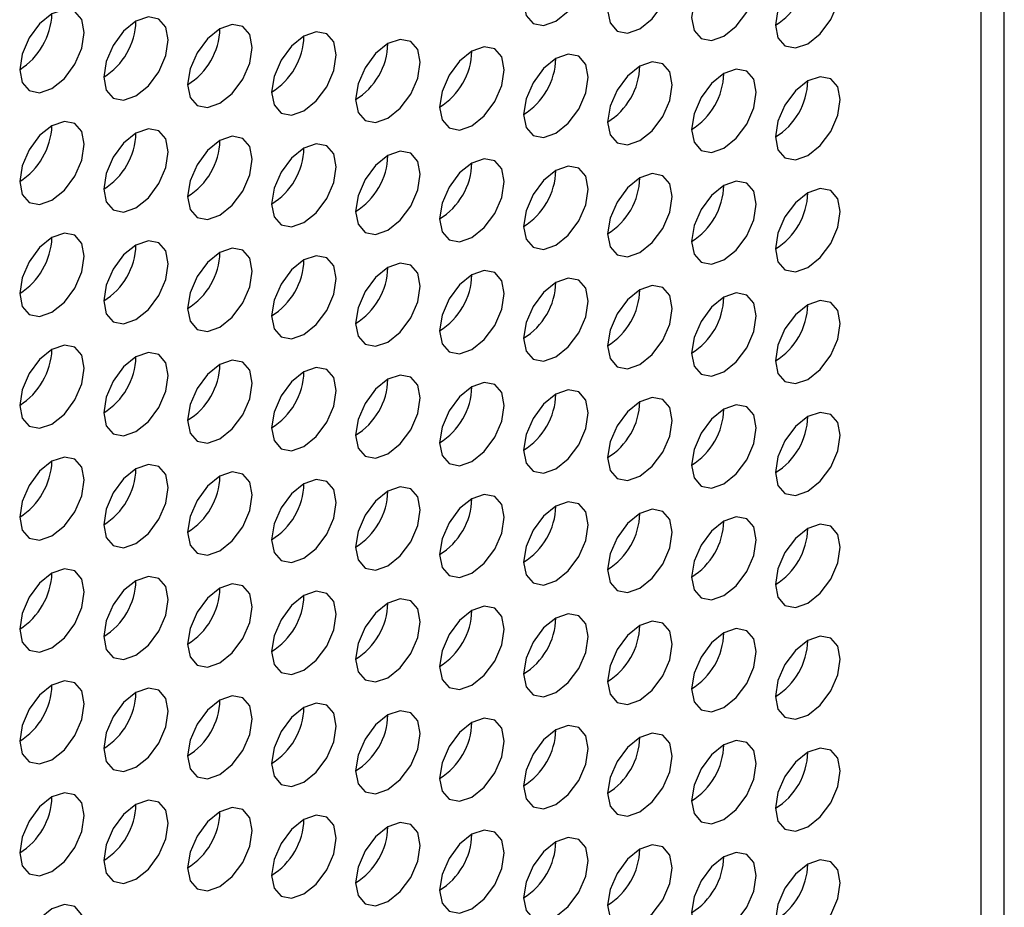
# Model space of a CAD drawing. Header units: millimetres. Extents: x 3619 to 4737, y 1503 to 2366.
# Tile 240 of 256: x 4639.36 to 4646.55, y 2074.99 to 2081.46. Entities that reach past the tile are written whole.
import ezdxf

# ---------------------------------------------------------------- set-up
doc = ezdxf.new("R2010")
doc.units = ezdxf.units.MM

msp = doc.modelspace()

# ---------------------------------------------------------------- linework, layer by layer
at = {"color": 7, "linetype": 'Continuous', "lineweight": 30}
for p, q in [((4646.5451, 2009.4094), (4646.5451, 2133.7755)), ((4646.3755, 2009.1811), (4646.3755, 2133.5312))]:
    msp.add_line(p, q, dxfattribs=at)
at = {"color": 7, "linetype": 'Continuous', "lineweight": 30, "flags": 128}
for points in [[(4643.2729, 2081.4512), (4643.3631, 2081.5239), (4643.4396, 2081.6271), (4643.4906, 2081.7449), (4643.5086, 2081.8594), (4643.4906, 2081.9532), (4643.4396, 2082.012), (4643.3631, 2082.0269), (4643.2729, 2081.9955), (4643.1827, 2081.9227), (4643.1062, 2081.8196), (4643.0551, 2081.7018), (4643.0372, 2081.5873), (4643.0551, 2081.4935), (4643.1062, 2081.4347), (4643.1827, 2081.4198), (4643.2729, 2081.4512)], [(4643.8857, 2081.3967), (4643.9759, 2081.4694), (4644.0524, 2081.5726), (4644.1035, 2081.6904), (4644.1214, 2081.8049), (4644.1035, 2081.8987), (4644.0524, 2081.9575), (4643.9759, 2081.9724), (4643.8857, 2081.941), (4643.7955, 2081.8682), (4643.719, 2081.7651), (4643.668, 2081.6473), (4643.65, 2081.5328), (4643.668, 2081.439), (4643.719, 2081.3802), (4643.7955, 2081.3653), (4643.8857, 2081.3967)], [(4644.4985, 2081.3422), (4644.5887, 2081.415), (4644.6652, 2081.5181), (4644.7163, 2081.6359), (4644.7342, 2081.7504), (4644.7163, 2081.8442), (4644.6652, 2081.903), (4644.5887, 2081.9179), (4644.4985, 2081.8865), (4644.4083, 2081.8137), (4644.3319, 2081.7106), (4644.2808, 2081.5928), (4644.2628, 2081.4783), (4644.2808, 2081.3845), (4644.3319, 2081.3257), (4644.4083, 2081.3108), (4644.4985, 2081.3422)], [(4645.1114, 2081.2877), (4645.2016, 2081.3605), (4645.278, 2081.4636), (4645.3291, 2081.5814), (4645.3471, 2081.6959), (4645.3291, 2081.7897), (4645.278, 2081.8485), (4645.2016, 2081.8634), (4645.1114, 2081.832), (4645.0212, 2081.7592), (4644.9447, 2081.6561), (4644.8936, 2081.5383), (4644.8757, 2081.4238), (4644.8936, 2081.33), (4644.9447, 2081.2712), (4645.0212, 2081.2563), (4645.1114, 2081.2877)], [(4639.5959, 2080.9616), (4639.6861, 2081.0344), (4639.7626, 2081.1375), (4639.8137, 2081.2553), (4639.8316, 2081.3698), (4639.8137, 2081.4636), (4639.7626, 2081.5224), (4639.6861, 2081.5373), (4639.5959, 2081.5059), (4639.5057, 2081.4331), (4639.4293, 2081.33), (4639.3782, 2081.2122), (4639.3602, 2081.0977), (4639.3782, 2081.0039), (4639.4293, 2080.9451), (4639.5057, 2080.9302), (4639.5959, 2080.9616)], [(4640.2088, 2080.9071), (4640.299, 2080.9799), (4640.3754, 2081.083), (4640.4265, 2081.2008), (4640.4445, 2081.3153), (4640.4265, 2081.4091), (4640.3754, 2081.4679), (4640.299, 2081.4828), (4640.2088, 2081.4514), (4640.1186, 2081.3787), (4640.0421, 2081.2755), (4639.991, 2081.1577), (4639.9731, 2081.0432), (4639.991, 2080.9494), (4640.0421, 2080.8906), (4640.1186, 2080.8757), (4640.2088, 2080.9071)], [(4640.8216, 2080.8526), (4640.9118, 2080.9254), (4640.9882, 2081.0285), (4641.0393, 2081.1463), (4641.0573, 2081.2608), (4641.0393, 2081.3546), (4640.9882, 2081.4134), (4640.9118, 2081.4283), (4640.8216, 2081.3969), (4640.7314, 2081.3242), (4640.6549, 2081.221), (4640.6038, 2081.1032), (4640.5859, 2080.9887), (4640.6038, 2080.8949), (4640.6549, 2080.8361), (4640.7314, 2080.8212), (4640.8216, 2080.8526)], [(4641.4344, 2080.7981), (4641.5246, 2080.8709), (4641.6011, 2080.974), (4641.6522, 2081.0918), (4641.6701, 2081.2063), (4641.6522, 2081.3001), (4641.6011, 2081.3589), (4641.5246, 2081.3738), (4641.4344, 2081.3425), (4641.3442, 2081.2697), (4641.2677, 2081.1665), (4641.2166, 2081.0487), (4641.1987, 2080.9342), (4641.2166, 2080.8404), (4641.2677, 2080.7816), (4641.3442, 2080.7667), (4641.4344, 2080.7981)], [(4642.0472, 2080.7436), (4642.1374, 2080.8164), (4642.2139, 2080.9195), (4642.265, 2081.0373), (4642.2829, 2081.1518), (4642.265, 2081.2456), (4642.2139, 2081.3045), (4642.1374, 2081.3193), (4642.0472, 2081.288), (4641.957, 2081.2152), (4641.8806, 2081.112), (4641.8295, 2080.9942), (4641.8115, 2080.8797), (4641.8295, 2080.7859), (4641.8806, 2080.7271), (4641.957, 2080.7122), (4642.0472, 2080.7436)], [(4642.6601, 2080.6891), (4642.7503, 2080.7619), (4642.8267, 2080.865), (4642.8778, 2080.9828), (4642.8958, 2081.0974), (4642.8778, 2081.1912), (4642.8267, 2081.25), (4642.7503, 2081.2648), (4642.6601, 2081.2335), (4642.5699, 2081.1607), (4642.4934, 2081.0575), (4642.4423, 2080.9397), (4642.4244, 2080.8252), (4642.4423, 2080.7314), (4642.4934, 2080.6726), (4642.5699, 2080.6578), (4642.6601, 2080.6891)], [(4643.2729, 2080.6346), (4643.3631, 2080.7074), (4643.4396, 2080.8105), (4643.4906, 2080.9283), (4643.5086, 2081.0429), (4643.4906, 2081.1367), (4643.4396, 2081.1955), (4643.3631, 2081.2103), (4643.2729, 2081.179), (4643.1827, 2081.1062), (4643.1062, 2081.003), (4643.0551, 2080.8852), (4643.0372, 2080.7707), (4643.0551, 2080.6769), (4643.1062, 2080.6181), (4643.1827, 2080.6033), (4643.2729, 2080.6346)], [(4643.8857, 2080.5801), (4643.9759, 2080.6529), (4644.0524, 2080.7561), (4644.1035, 2080.8739), (4644.1214, 2080.9884), (4644.1035, 2081.0822), (4644.0524, 2081.141), (4643.9759, 2081.1558), (4643.8857, 2081.1245), (4643.7955, 2081.0517), (4643.719, 2080.9485), (4643.668, 2080.8307), (4643.65, 2080.7162), (4643.668, 2080.6224), (4643.719, 2080.5636), (4643.7955, 2080.5488), (4643.8857, 2080.5801)], [(4644.4985, 2080.5256), (4644.5887, 2080.5984), (4644.6652, 2080.7016), (4644.7163, 2080.8194), (4644.7342, 2080.9339), (4644.7163, 2081.0277), (4644.6652, 2081.0865), (4644.5887, 2081.1013), (4644.4985, 2081.07), (4644.4083, 2080.9972), (4644.3319, 2080.8941), (4644.2808, 2080.7763), (4644.2628, 2080.6617), (4644.2808, 2080.5679), (4644.3319, 2080.5091), (4644.4083, 2080.4943), (4644.4985, 2080.5256)], [(4645.1114, 2080.4711), (4645.2016, 2080.5439), (4645.278, 2080.6471), (4645.3291, 2080.7649), (4645.3471, 2080.8794), (4645.3291, 2080.9732), (4645.278, 2081.032), (4645.2016, 2081.0468), (4645.1114, 2081.0155), (4645.0212, 2080.9427), (4644.9447, 2080.8396), (4644.8936, 2080.7218), (4644.8757, 2080.6072), (4644.8936, 2080.5134), (4644.9447, 2080.4546), (4645.0212, 2080.4398), (4645.1114, 2080.4711)], [(4639.5959, 2080.145), (4639.6861, 2080.2178), (4639.7626, 2080.321), (4639.8137, 2080.4388), (4639.8316, 2080.5533), (4639.8137, 2080.6471), (4639.7626, 2080.7059), (4639.6861, 2080.7207), (4639.5959, 2080.6894), (4639.5057, 2080.6166), (4639.4293, 2080.5135), (4639.3782, 2080.3957), (4639.3602, 2080.2811), (4639.3782, 2080.1873), (4639.4293, 2080.1285), (4639.5057, 2080.1137), (4639.5959, 2080.145)], [(4640.2088, 2080.0905), (4640.299, 2080.1633), (4640.3754, 2080.2665), (4640.4265, 2080.3843), (4640.4445, 2080.4988), (4640.4265, 2080.5926), (4640.3754, 2080.6514), (4640.299, 2080.6663), (4640.2088, 2080.6349), (4640.1186, 2080.5621), (4640.0421, 2080.459), (4639.991, 2080.3412), (4639.9731, 2080.2267), (4639.991, 2080.1329), (4640.0421, 2080.074), (4640.1186, 2080.0592), (4640.2088, 2080.0905)], [(4640.8216, 2080.036), (4640.9118, 2080.1088), (4640.9882, 2080.212), (4641.0393, 2080.3298), (4641.0573, 2080.4443), (4641.0393, 2080.5381), (4640.9882, 2080.5969), (4640.9118, 2080.6118), (4640.8216, 2080.5804), (4640.7314, 2080.5076), (4640.6549, 2080.4045), (4640.6038, 2080.2867), (4640.5859, 2080.1722), (4640.6038, 2080.0784), (4640.6549, 2080.0196), (4640.7314, 2080.0047), (4640.8216, 2080.036)], [(4641.4344, 2079.9816), (4641.5246, 2080.0543), (4641.6011, 2080.1575), (4641.6522, 2080.2753), (4641.6701, 2080.3898), (4641.6522, 2080.4836), (4641.6011, 2080.5424), (4641.5246, 2080.5573), (4641.4344, 2080.5259), (4641.3442, 2080.4531), (4641.2677, 2080.35), (4641.2166, 2080.2322), (4641.1987, 2080.1177), (4641.2166, 2080.0239), (4641.2677, 2079.9651), (4641.3442, 2079.9502), (4641.4344, 2079.9816)], [(4642.0472, 2079.9271), (4642.1374, 2079.9998), (4642.2139, 2080.103), (4642.265, 2080.2208), (4642.2829, 2080.3353), (4642.265, 2080.4291), (4642.2139, 2080.4879), (4642.1374, 2080.5028), (4642.0472, 2080.4714), (4641.957, 2080.3986), (4641.8806, 2080.2955), (4641.8295, 2080.1777), (4641.8115, 2080.0632), (4641.8295, 2079.9694), (4641.8806, 2079.9106), (4641.957, 2079.8957), (4642.0472, 2079.9271)], [(4642.6601, 2079.8726), (4642.7503, 2079.9454), (4642.8267, 2080.0485), (4642.8778, 2080.1663), (4642.8958, 2080.2808), (4642.8778, 2080.3746), (4642.8267, 2080.4334), (4642.7503, 2080.4483), (4642.6601, 2080.4169), (4642.5699, 2080.3441), (4642.4934, 2080.241), (4642.4423, 2080.1232), (4642.4244, 2080.0087), (4642.4423, 2079.9149), (4642.4934, 2079.8561), (4642.5699, 2079.8412), (4642.6601, 2079.8726)], [(4643.2729, 2079.8181), (4643.3631, 2079.8909), (4643.4396, 2079.994), (4643.4906, 2080.1118), (4643.5086, 2080.2263), (4643.4906, 2080.3201), (4643.4396, 2080.3789), (4643.3631, 2080.3938), (4643.2729, 2080.3624), (4643.1827, 2080.2896), (4643.1062, 2080.1865), (4643.0551, 2080.0687), (4643.0372, 2079.9542), (4643.0551, 2079.8604), (4643.1062, 2079.8016), (4643.1827, 2079.7867), (4643.2729, 2079.8181)], [(4643.8857, 2079.7636), (4643.9759, 2079.8364), (4644.0524, 2079.9395), (4644.1035, 2080.0573), (4644.1214, 2080.1718), (4644.1035, 2080.2656), (4644.0524, 2080.3244), (4643.9759, 2080.3393), (4643.8857, 2080.3079), (4643.7955, 2080.2352), (4643.719, 2080.132), (4643.668, 2080.0142), (4643.65, 2079.8997), (4643.668, 2079.8059), (4643.719, 2079.7471), (4643.7955, 2079.7322), (4643.8857, 2079.7636)], [(4644.4985, 2079.7091), (4644.5887, 2079.7819), (4644.6652, 2079.885), (4644.7163, 2080.0028), (4644.7342, 2080.1173), (4644.7163, 2080.2111), (4644.6652, 2080.2699), (4644.5887, 2080.2848), (4644.4985, 2080.2534), (4644.4083, 2080.1807), (4644.3319, 2080.0775), (4644.2808, 2079.9597), (4644.2628, 2079.8452), (4644.2808, 2079.7514), (4644.3319, 2079.6926), (4644.4083, 2079.6777), (4644.4985, 2079.7091)], [(4645.1114, 2079.6546), (4645.2016, 2079.7274), (4645.278, 2079.8305), (4645.3291, 2079.9483), (4645.3471, 2080.0628), (4645.3291, 2080.1566), (4645.278, 2080.2154), (4645.2016, 2080.2303), (4645.1114, 2080.199), (4645.0212, 2080.1262), (4644.9447, 2080.023), (4644.8936, 2079.9052), (4644.8757, 2079.7907), (4644.8936, 2079.6969), (4644.9447, 2079.6381), (4645.0212, 2079.6232), (4645.1114, 2079.6546)], [(4639.5959, 2079.3285), (4639.6861, 2079.4013), (4639.7626, 2079.5044), (4639.8137, 2079.6222), (4639.8316, 2079.7367), (4639.8137, 2079.8305), (4639.7626, 2079.8893), (4639.6861, 2079.9042), (4639.5959, 2079.8729), (4639.5057, 2079.8001), (4639.4293, 2079.6969), (4639.3782, 2079.5791), (4639.3602, 2079.4646), (4639.3782, 2079.3708), (4639.4293, 2079.312), (4639.5057, 2079.2971), (4639.5959, 2079.3285)], [(4640.2088, 2079.274), (4640.299, 2079.3468), (4640.3754, 2079.4499), (4640.4265, 2079.5677), (4640.4445, 2079.6822), (4640.4265, 2079.776), (4640.3754, 2079.8349), (4640.299, 2079.8497), (4640.2088, 2079.8184), (4640.1186, 2079.7456), (4640.0421, 2079.6424), (4639.991, 2079.5246), (4639.9731, 2079.4101), (4639.991, 2079.3163), (4640.0421, 2079.2575), (4640.1186, 2079.2426), (4640.2088, 2079.274)], [(4640.8216, 2079.2195), (4640.9118, 2079.2923), (4640.9882, 2079.3954), (4641.0393, 2079.5132), (4641.0573, 2079.6278), (4641.0393, 2079.7216), (4640.9882, 2079.7804), (4640.9118, 2079.7952), (4640.8216, 2079.7639), (4640.7314, 2079.6911), (4640.6549, 2079.5879), (4640.6038, 2079.4701), (4640.5859, 2079.3556), (4640.6038, 2079.2618), (4640.6549, 2079.203), (4640.7314, 2079.1882), (4640.8216, 2079.2195)], [(4641.4344, 2079.165), (4641.5246, 2079.2378), (4641.6011, 2079.3409), (4641.6522, 2079.4587), (4641.6701, 2079.5733), (4641.6522, 2079.6671), (4641.6011, 2079.7259), (4641.5246, 2079.7407), (4641.4344, 2079.7094), (4641.3442, 2079.6366), (4641.2677, 2079.5334), (4641.2166, 2079.4156), (4641.1987, 2079.3011), (4641.2166, 2079.2073), (4641.2677, 2079.1485), (4641.3442, 2079.1337), (4641.4344, 2079.165)], [(4642.0472, 2079.1105), (4642.1374, 2079.1833), (4642.2139, 2079.2865), (4642.265, 2079.4043), (4642.2829, 2079.5188), (4642.265, 2079.6126), (4642.2139, 2079.6714), (4642.1374, 2079.6862), (4642.0472, 2079.6549), (4641.957, 2079.5821), (4641.8806, 2079.4789), (4641.8295, 2079.3611), (4641.8115, 2079.2466), (4641.8295, 2079.1528), (4641.8806, 2079.094), (4641.957, 2079.0792), (4642.0472, 2079.1105)], [(4642.6601, 2079.056), (4642.7503, 2079.1288), (4642.8267, 2079.232), (4642.8778, 2079.3498), (4642.8958, 2079.4643), (4642.8778, 2079.5581), (4642.8267, 2079.6169), (4642.7503, 2079.6317), (4642.6601, 2079.6004), (4642.5699, 2079.5276), (4642.4934, 2079.4245), (4642.4423, 2079.3067), (4642.4244, 2079.1921), (4642.4423, 2079.0983), (4642.4934, 2079.0395), (4642.5699, 2079.0247), (4642.6601, 2079.056)], [(4643.2729, 2079.0015), (4643.3631, 2079.0743), (4643.4396, 2079.1775), (4643.4906, 2079.2953), (4643.5086, 2079.4098), (4643.4906, 2079.5036), (4643.4396, 2079.5624), (4643.3631, 2079.5772), (4643.2729, 2079.5459), (4643.1827, 2079.4731), (4643.1062, 2079.37), (4643.0551, 2079.2522), (4643.0372, 2079.1376), (4643.0551, 2079.0438), (4643.1062, 2078.985), (4643.1827, 2078.9702), (4643.2729, 2079.0015)], [(4643.8857, 2078.947), (4643.9759, 2079.0198), (4644.0524, 2079.123), (4644.1035, 2079.2408), (4644.1214, 2079.3553), (4644.1035, 2079.4491), (4644.0524, 2079.5079), (4643.9759, 2079.5228), (4643.8857, 2079.4914), (4643.7955, 2079.4186), (4643.719, 2079.3155), (4643.668, 2079.1977), (4643.65, 2079.0832), (4643.668, 2078.9893), (4643.719, 2078.9305), (4643.7955, 2078.9157), (4643.8857, 2078.947)], [(4644.4985, 2078.8925), (4644.5887, 2078.9653), (4644.6652, 2079.0685), (4644.7163, 2079.1863), (4644.7342, 2079.3008), (4644.7163, 2079.3946), (4644.6652, 2079.4534), (4644.5887, 2079.4683), (4644.4985, 2079.4369), (4644.4083, 2079.3641), (4644.3319, 2079.261), (4644.2808, 2079.1432), (4644.2628, 2079.0287), (4644.2808, 2078.9349), (4644.3319, 2078.876), (4644.4083, 2078.8612), (4644.4985, 2078.8925)], [(4645.1114, 2078.8381), (4645.2016, 2078.9108), (4645.278, 2079.014), (4645.3291, 2079.1318), (4645.3471, 2079.2463), (4645.3291, 2079.3401), (4645.278, 2079.3989), (4645.2016, 2079.4138), (4645.1114, 2079.3824), (4645.0212, 2079.3096), (4644.9447, 2079.2065), (4644.8936, 2079.0887), (4644.8757, 2078.9742), (4644.8936, 2078.8804), (4644.9447, 2078.8216), (4645.0212, 2078.8067), (4645.1114, 2078.8381)], [(4639.5959, 2078.512), (4639.6861, 2078.5847), (4639.7626, 2078.6879), (4639.8137, 2078.8057), (4639.8316, 2078.9202), (4639.8137, 2079.014), (4639.7626, 2079.0728), (4639.6861, 2079.0877), (4639.5959, 2079.0563), (4639.5057, 2078.9835), (4639.4293, 2078.8804), (4639.3782, 2078.7626), (4639.3602, 2078.6481), (4639.3782, 2078.5543), (4639.4293, 2078.4955), (4639.5057, 2078.4806), (4639.5959, 2078.512)], [(4640.2088, 2078.4575), (4640.299, 2078.5302), (4640.3754, 2078.6334), (4640.4265, 2078.7512), (4640.4445, 2078.8657), (4640.4265, 2078.9595), (4640.3754, 2079.0183), (4640.299, 2079.0332), (4640.2088, 2079.0018), (4640.1186, 2078.929), (4640.0421, 2078.8259), (4639.991, 2078.7081), (4639.9731, 2078.5936), (4639.991, 2078.4998), (4640.0421, 2078.441), (4640.1186, 2078.4261), (4640.2088, 2078.4575)], [(4640.8216, 2078.403), (4640.9118, 2078.4758), (4640.9882, 2078.5789), (4641.0393, 2078.6967), (4641.0573, 2078.8112), (4641.0393, 2078.905), (4640.9882, 2078.9638), (4640.9118, 2078.9787), (4640.8216, 2078.9473), (4640.7314, 2078.8745), (4640.6549, 2078.7714), (4640.6038, 2078.6536), (4640.5859, 2078.5391), (4640.6038, 2078.4453), (4640.6549, 2078.3865), (4640.7314, 2078.3716), (4640.8216, 2078.403)], [(4641.4344, 2078.3485), (4641.5246, 2078.4213), (4641.6011, 2078.5244), (4641.6522, 2078.6422), (4641.6701, 2078.7567), (4641.6522, 2078.8505), (4641.6011, 2078.9093), (4641.5246, 2078.9242), (4641.4344, 2078.8928), (4641.3442, 2078.82), (4641.2677, 2078.7169), (4641.2166, 2078.5991), (4641.1987, 2078.4846), (4641.2166, 2078.3908), (4641.2677, 2078.332), (4641.3442, 2078.3171), (4641.4344, 2078.3485)], [(4642.0472, 2078.294), (4642.1374, 2078.3668), (4642.2139, 2078.4699), (4642.265, 2078.5877), (4642.2829, 2078.7022), (4642.265, 2078.796), (4642.2139, 2078.8548), (4642.1374, 2078.8697), (4642.0472, 2078.8383), (4641.957, 2078.7655), (4641.8806, 2078.6624), (4641.8295, 2078.5446), (4641.8115, 2078.4301), (4641.8295, 2078.3363), (4641.8806, 2078.2775), (4641.957, 2078.2626), (4642.0472, 2078.294)], [(4642.6601, 2078.2395), (4642.7503, 2078.3123), (4642.8267, 2078.4154), (4642.8778, 2078.5332), (4642.8958, 2078.6477), (4642.8778, 2078.7415), (4642.8267, 2078.8003), (4642.7503, 2078.8152), (4642.6601, 2078.7838), (4642.5699, 2078.7111), (4642.4934, 2078.6079), (4642.4423, 2078.4901), (4642.4244, 2078.3756), (4642.4423, 2078.2818), (4642.4934, 2078.223), (4642.5699, 2078.2081), (4642.6601, 2078.2395)], [(4643.2729, 2078.185), (4643.3631, 2078.2578), (4643.4396, 2078.3609), (4643.4906, 2078.4787), (4643.5086, 2078.5932), (4643.4906, 2078.687), (4643.4396, 2078.7458), (4643.3631, 2078.7607), (4643.2729, 2078.7294), (4643.1827, 2078.6566), (4643.1062, 2078.5534), (4643.0551, 2078.4356), (4643.0372, 2078.3211), (4643.0551, 2078.2273), (4643.1062, 2078.1685), (4643.1827, 2078.1536), (4643.2729, 2078.185)], [(4643.8857, 2078.1305), (4643.9759, 2078.2033), (4644.0524, 2078.3064), (4644.1035, 2078.4242), (4644.1214, 2078.5387), (4644.1035, 2078.6325), (4644.0524, 2078.6914), (4643.9759, 2078.7062), (4643.8857, 2078.6749), (4643.7955, 2078.6021), (4643.719, 2078.4989), (4643.668, 2078.3811), (4643.65, 2078.2666), (4643.668, 2078.1728), (4643.719, 2078.114), (4643.7955, 2078.0991), (4643.8857, 2078.1305)], [(4644.4985, 2078.076), (4644.5887, 2078.1488), (4644.6652, 2078.2519), (4644.7163, 2078.3697), (4644.7342, 2078.4843), (4644.7163, 2078.5781), (4644.6652, 2078.6369), (4644.5887, 2078.6517), (4644.4985, 2078.6204), (4644.4083, 2078.5476), (4644.3319, 2078.4444), (4644.2808, 2078.3266), (4644.2628, 2078.2121), (4644.2808, 2078.1183), (4644.3319, 2078.0595), (4644.4083, 2078.0447), (4644.4985, 2078.076)], [(4645.1114, 2078.0215), (4645.2016, 2078.0943), (4645.278, 2078.1974), (4645.3291, 2078.3152), (4645.3471, 2078.4298), (4645.3291, 2078.5236), (4645.278, 2078.5824), (4645.2016, 2078.5972), (4645.1114, 2078.5659), (4645.0212, 2078.4931), (4644.9447, 2078.3899), (4644.8936, 2078.2721), (4644.8757, 2078.1576), (4644.8936, 2078.0638), (4644.9447, 2078.005), (4645.0212, 2077.9902), (4645.1114, 2078.0215)], [(4639.5959, 2077.6954), (4639.6861, 2077.7682), (4639.7626, 2077.8713), (4639.8137, 2077.9891), (4639.8316, 2078.1037), (4639.8137, 2078.1975), (4639.7626, 2078.2563), (4639.6861, 2078.2711), (4639.5959, 2078.2398), (4639.5057, 2078.167), (4639.4293, 2078.0638), (4639.3782, 2077.946), (4639.3602, 2077.8315), (4639.3782, 2077.7377), (4639.4293, 2077.6789), (4639.5057, 2077.6641), (4639.5959, 2077.6954)], [(4640.2088, 2077.6409), (4640.299, 2077.7137), (4640.3754, 2077.8169), (4640.4265, 2077.9346), (4640.4445, 2078.0492), (4640.4265, 2078.143), (4640.3754, 2078.2018), (4640.299, 2078.2166), (4640.2088, 2078.1853), (4640.1186, 2078.1125), (4640.0421, 2078.0093), (4639.991, 2077.8915), (4639.9731, 2077.777), (4639.991, 2077.6832), (4640.0421, 2077.6244), (4640.1186, 2077.6096), (4640.2088, 2077.6409)], [(4640.8216, 2077.5864), (4640.9118, 2077.6592), (4640.9882, 2077.7624), (4641.0393, 2077.8802), (4641.0573, 2077.9947), (4641.0393, 2078.0885), (4640.9882, 2078.1473), (4640.9118, 2078.1621), (4640.8216, 2078.1308), (4640.7314, 2078.058), (4640.6549, 2077.9549), (4640.6038, 2077.8371), (4640.5859, 2077.7225), (4640.6038, 2077.6287), (4640.6549, 2077.5699), (4640.7314, 2077.5551), (4640.8216, 2077.5864)], [(4641.4344, 2077.5319), (4641.5246, 2077.6047), (4641.6011, 2077.7079), (4641.6522, 2077.8257), (4641.6701, 2077.9402), (4641.6522, 2078.034), (4641.6011, 2078.0928), (4641.5246, 2078.1076), (4641.4344, 2078.0763), (4641.3442, 2078.0035), (4641.2677, 2077.9004), (4641.2166, 2077.7826), (4641.1987, 2077.668), (4641.2166, 2077.5742), (4641.2677, 2077.5154), (4641.3442, 2077.5006), (4641.4344, 2077.5319)], [(4642.0472, 2077.4774), (4642.1374, 2077.5502), (4642.2139, 2077.6534), (4642.265, 2077.7712), (4642.2829, 2077.8857), (4642.265, 2077.9795), (4642.2139, 2078.0383), (4642.1374, 2078.0531), (4642.0472, 2078.0218), (4641.957, 2077.949), (4641.8806, 2077.8459), (4641.8295, 2077.7281), (4641.8115, 2077.6135), (4641.8295, 2077.5197), (4641.8806, 2077.4609), (4641.957, 2077.4461), (4642.0472, 2077.4774)], [(4642.6601, 2077.4229), (4642.7503, 2077.4957), (4642.8267, 2077.5989), (4642.8778, 2077.7167), (4642.8958, 2077.8312), (4642.8778, 2077.925), (4642.8267, 2077.9838), (4642.7503, 2077.9987), (4642.6601, 2077.9673), (4642.5699, 2077.8945), (4642.4934, 2077.7914), (4642.4423, 2077.6736), (4642.4244, 2077.5591), (4642.4423, 2077.4653), (4642.4934, 2077.4064), (4642.5699, 2077.3916), (4642.6601, 2077.4229)], [(4643.2729, 2077.3684), (4643.3631, 2077.4412), (4643.4396, 2077.5444), (4643.4906, 2077.6622), (4643.5086, 2077.7767), (4643.4906, 2077.8705), (4643.4396, 2077.9293), (4643.3631, 2077.9442), (4643.2729, 2077.9128), (4643.1827, 2077.84), (4643.1062, 2077.7369), (4643.0551, 2077.6191), (4643.0372, 2077.5046), (4643.0551, 2077.4108), (4643.1062, 2077.352), (4643.1827, 2077.3371), (4643.2729, 2077.3684)], [(4643.8857, 2077.314), (4643.9759, 2077.3867), (4644.0524, 2077.4899), (4644.1035, 2077.6077), (4644.1214, 2077.7222), (4644.1035, 2077.816), (4644.0524, 2077.8748), (4643.9759, 2077.8897), (4643.8857, 2077.8583), (4643.7955, 2077.7855), (4643.719, 2077.6824), (4643.668, 2077.5646), (4643.65, 2077.4501), (4643.668, 2077.3563), (4643.719, 2077.2975), (4643.7955, 2077.2826), (4643.8857, 2077.314)], [(4644.4985, 2077.2595), (4644.5887, 2077.3323), (4644.6652, 2077.4354), (4644.7163, 2077.5532), (4644.7342, 2077.6677), (4644.7163, 2077.7615), (4644.6652, 2077.8203), (4644.5887, 2077.8352), (4644.4985, 2077.8038), (4644.4083, 2077.731), (4644.3319, 2077.6279), (4644.2808, 2077.5101), (4644.2628, 2077.3956), (4644.2808, 2077.3018), (4644.3319, 2077.243), (4644.4083, 2077.2281), (4644.4985, 2077.2595)], [(4645.1114, 2077.205), (4645.2016, 2077.2778), (4645.278, 2077.3809), (4645.3291, 2077.4987), (4645.3471, 2077.6132), (4645.3291, 2077.707), (4645.278, 2077.7658), (4645.2016, 2077.7807), (4645.1114, 2077.7493), (4645.0212, 2077.6765), (4644.9447, 2077.5734), (4644.8936, 2077.4556), (4644.8757, 2077.3411), (4644.8936, 2077.2473), (4644.9447, 2077.1885), (4645.0212, 2077.1736), (4645.1114, 2077.205)], [(4639.5959, 2076.8789), (4639.6861, 2076.9517), (4639.7626, 2077.0548), (4639.8137, 2077.1726), (4639.8316, 2077.2871), (4639.8137, 2077.3809), (4639.7626, 2077.4397), (4639.6861, 2077.4546), (4639.5959, 2077.4232), (4639.5057, 2077.3504), (4639.4293, 2077.2473), (4639.3782, 2077.1295), (4639.3602, 2077.015), (4639.3782, 2076.9212), (4639.4293, 2076.8624), (4639.5057, 2076.8475), (4639.5959, 2076.8789)], [(4640.2088, 2076.8244), (4640.299, 2076.8972), (4640.3754, 2077.0003), (4640.4265, 2077.1181), (4640.4445, 2077.2326), (4640.4265, 2077.3264), (4640.3754, 2077.3852), (4640.299, 2077.4001), (4640.2088, 2077.3687), (4640.1186, 2077.2959), (4640.0421, 2077.1928), (4639.991, 2077.075), (4639.9731, 2076.9605), (4639.991, 2076.8667), (4640.0421, 2076.8079), (4640.1186, 2076.793), (4640.2088, 2076.8244)], [(4640.8216, 2076.7699), (4640.9118, 2076.8427), (4640.9882, 2076.9458), (4641.0393, 2077.0636), (4641.0573, 2077.1781), (4641.0393, 2077.2719), (4640.9882, 2077.3307), (4640.9118, 2077.3456), (4640.8216, 2077.3142), (4640.7314, 2077.2415), (4640.6549, 2077.1383), (4640.6038, 2077.0205), (4640.5859, 2076.906), (4640.6038, 2076.8122), (4640.6549, 2076.7534), (4640.7314, 2076.7385), (4640.8216, 2076.7699)], [(4641.4344, 2076.7154), (4641.5246, 2076.7882), (4641.6011, 2076.8913), (4641.6522, 2077.0091), (4641.6701, 2077.1236), (4641.6522, 2077.2174), (4641.6011, 2077.2762), (4641.5246, 2077.2911), (4641.4344, 2077.2597), (4641.3442, 2077.187), (4641.2677, 2077.0838), (4641.2166, 2076.966), (4641.1987, 2076.8515), (4641.2166, 2076.7577), (4641.2677, 2076.6989), (4641.3442, 2076.684), (4641.4344, 2076.7154)], [(4642.0472, 2076.6609), (4642.1374, 2076.7337), (4642.2139, 2076.8368), (4642.265, 2076.9546), (4642.2829, 2077.0691), (4642.265, 2077.1629), (4642.2139, 2077.2218), (4642.1374, 2077.2366), (4642.0472, 2077.2053), (4641.957, 2077.1325), (4641.8806, 2077.0293), (4641.8295, 2076.9115), (4641.8115, 2076.797), (4641.8295, 2076.7032), (4641.8806, 2076.6444), (4641.957, 2076.6295), (4642.0472, 2076.6609)], [(4642.6601, 2076.6064), (4642.7503, 2076.6792), (4642.8267, 2076.7823), (4642.8778, 2076.9001), (4642.8958, 2077.0147), (4642.8778, 2077.1085), (4642.8267, 2077.1673), (4642.7503, 2077.1821), (4642.6601, 2077.1508), (4642.5699, 2077.078), (4642.4934, 2076.9748), (4642.4423, 2076.857), (4642.4244, 2076.7425), (4642.4423, 2076.6487), (4642.4934, 2076.5899), (4642.5699, 2076.575), (4642.6601, 2076.6064)], [(4643.2729, 2076.5519), (4643.3631, 2076.6247), (4643.4396, 2076.7278), (4643.4906, 2076.8456), (4643.5086, 2076.9602), (4643.4906, 2077.054), (4643.4396, 2077.1128), (4643.3631, 2077.1276), (4643.2729, 2077.0963), (4643.1827, 2077.0235), (4643.1062, 2076.9203), (4643.0551, 2076.8025), (4643.0372, 2076.688), (4643.0551, 2076.5942), (4643.1062, 2076.5354), (4643.1827, 2076.5206), (4643.2729, 2076.5519)], [(4643.8857, 2076.4974), (4643.9759, 2076.5702), (4644.0524, 2076.6734), (4644.1035, 2076.7911), (4644.1214, 2076.9057), (4644.1035, 2076.9995), (4644.0524, 2077.0583), (4643.9759, 2077.0731), (4643.8857, 2077.0418), (4643.7955, 2076.969), (4643.719, 2076.8658), (4643.668, 2076.748), (4643.65, 2076.6335), (4643.668, 2076.5397), (4643.719, 2076.4809), (4643.7955, 2076.4661), (4643.8857, 2076.4974)], [(4644.4985, 2076.4429), (4644.5887, 2076.5157), (4644.6652, 2076.6189), (4644.7163, 2076.7367), (4644.7342, 2076.8512), (4644.7163, 2076.945), (4644.6652, 2077.0038), (4644.5887, 2077.0186), (4644.4985, 2076.9873), (4644.4083, 2076.9145), (4644.3319, 2076.8113), (4644.2808, 2076.6936), (4644.2628, 2076.579), (4644.2808, 2076.4852), (4644.3319, 2076.4264), (4644.4083, 2076.4116), (4644.4985, 2076.4429)], [(4645.1114, 2076.3884), (4645.2016, 2076.4612), (4645.278, 2076.5644), (4645.3291, 2076.6822), (4645.3471, 2076.7967), (4645.3291, 2076.8905), (4645.278, 2076.9493), (4645.2016, 2076.9641), (4645.1114, 2076.9328), (4645.0212, 2076.86), (4644.9447, 2076.7569), (4644.8936, 2076.6391), (4644.8757, 2076.5245), (4644.8936, 2076.4307), (4644.9447, 2076.3719), (4645.0212, 2076.3571), (4645.1114, 2076.3884)], [(4639.5959, 2076.0623), (4639.6861, 2076.1351), (4639.7626, 2076.2383), (4639.8137, 2076.3561), (4639.8316, 2076.4706), (4639.8137, 2076.5644), (4639.7626, 2076.6232), (4639.6861, 2076.638), (4639.5959, 2076.6067), (4639.5057, 2076.5339), (4639.4293, 2076.4308), (4639.3782, 2076.313), (4639.3602, 2076.1984), (4639.3782, 2076.1046), (4639.4293, 2076.0458), (4639.5057, 2076.031), (4639.5959, 2076.0623)], [(4640.2088, 2076.0078), (4640.299, 2076.0806), (4640.3754, 2076.1838), (4640.4265, 2076.3016), (4640.4445, 2076.4161), (4640.4265, 2076.5099), (4640.3754, 2076.5687), (4640.299, 2076.5835), (4640.2088, 2076.5522), (4640.1186, 2076.4794), (4640.0421, 2076.3763), (4639.991, 2076.2585), (4639.9731, 2076.1439), (4639.991, 2076.0501), (4640.0421, 2075.9913), (4640.1186, 2075.9765), (4640.2088, 2076.0078)], [(4640.8216, 2075.9533), (4640.9118, 2076.0261), (4640.9882, 2076.1293), (4641.0393, 2076.2471), (4641.0573, 2076.3616), (4641.0393, 2076.4554), (4640.9882, 2076.5142), (4640.9118, 2076.5291), (4640.8216, 2076.4977), (4640.7314, 2076.4249), (4640.6549, 2076.3218), (4640.6038, 2076.204), (4640.5859, 2076.0895), (4640.6038, 2075.9957), (4640.6549, 2075.9368), (4640.7314, 2075.922), (4640.8216, 2075.9533)], [(4641.4344, 2075.8988), (4641.5246, 2075.9716), (4641.6011, 2076.0748), (4641.6522, 2076.1926), (4641.6701, 2076.3071), (4641.6522, 2076.4009), (4641.6011, 2076.4597), (4641.5246, 2076.4746), (4641.4344, 2076.4432), (4641.3442, 2076.3704), (4641.2677, 2076.2673), (4641.2166, 2076.1495), (4641.1987, 2076.035), (4641.2166, 2075.9412), (4641.2677, 2075.8824), (4641.3442, 2075.8675), (4641.4344, 2075.8988)], [(4642.0472, 2075.8444), (4642.1374, 2075.9171), (4642.2139, 2076.0203), (4642.265, 2076.1381), (4642.2829, 2076.2526), (4642.265, 2076.3464), (4642.2139, 2076.4052), (4642.1374, 2076.4201), (4642.0472, 2076.3887), (4641.957, 2076.3159), (4641.8806, 2076.2128), (4641.8295, 2076.095), (4641.8115, 2075.9805), (4641.8295, 2075.8867), (4641.8806, 2075.8279), (4641.957, 2075.813), (4642.0472, 2075.8444)], [(4642.6601, 2075.7899), (4642.7503, 2075.8627), (4642.8267, 2075.9658), (4642.8778, 2076.0836), (4642.8958, 2076.1981), (4642.8778, 2076.2919), (4642.8267, 2076.3507), (4642.7503, 2076.3656), (4642.6601, 2076.3342), (4642.5699, 2076.2614), (4642.4934, 2076.1583), (4642.4423, 2076.0405), (4642.4244, 2075.926), (4642.4423, 2075.8322), (4642.4934, 2075.7734), (4642.5699, 2075.7585), (4642.6601, 2075.7899)], [(4643.2729, 2075.7354), (4643.3631, 2075.8082), (4643.4396, 2075.9113), (4643.4906, 2076.0291), (4643.5086, 2076.1436), (4643.4906, 2076.2374), (4643.4396, 2076.2962), (4643.3631, 2076.3111), (4643.2729, 2076.2797), (4643.1827, 2076.2069), (4643.1062, 2076.1038), (4643.0551, 2075.986), (4643.0372, 2075.8715), (4643.0551, 2075.7777), (4643.1062, 2075.7189), (4643.1827, 2075.704), (4643.2729, 2075.7354)], [(4643.8857, 2075.6809), (4643.9759, 2075.7537), (4644.0524, 2075.8568), (4644.1035, 2075.9746), (4644.1214, 2076.0891), (4644.1035, 2076.1829), (4644.0524, 2076.2417), (4643.9759, 2076.2566), (4643.8857, 2076.2252), (4643.7955, 2076.1524), (4643.719, 2076.0493), (4643.668, 2075.9315), (4643.65, 2075.817), (4643.668, 2075.7232), (4643.719, 2075.6644), (4643.7955, 2075.6495), (4643.8857, 2075.6809)], [(4644.4985, 2075.6264), (4644.5887, 2075.6992), (4644.6652, 2075.8023), (4644.7163, 2075.9201), (4644.7342, 2076.0346), (4644.7163, 2076.1284), (4644.6652, 2076.1872), (4644.5887, 2076.2021), (4644.4985, 2076.1707), (4644.4083, 2076.098), (4644.3319, 2075.9948), (4644.2808, 2075.877), (4644.2628, 2075.7625), (4644.2808, 2075.6687), (4644.3319, 2075.6099), (4644.4083, 2075.595), (4644.4985, 2075.6264)], [(4645.1114, 2075.5719), (4645.2016, 2075.6447), (4645.278, 2075.7478), (4645.3291, 2075.8656), (4645.3471, 2075.9801), (4645.3291, 2076.0739), (4645.278, 2076.1327), (4645.2016, 2076.1476), (4645.1114, 2076.1162), (4645.0212, 2076.0435), (4644.9447, 2075.9403), (4644.8936, 2075.8225), (4644.8757, 2075.708), (4644.8936, 2075.6142), (4644.9447, 2075.5554), (4645.0212, 2075.5405), (4645.1114, 2075.5719)], [(4639.5959, 2075.2458), (4639.6861, 2075.3186), (4639.7626, 2075.4217), (4639.8137, 2075.5395), (4639.8316, 2075.654), (4639.8137, 2075.7478), (4639.7626, 2075.8066), (4639.6861, 2075.8215), (4639.5959, 2075.7901), (4639.5057, 2075.7174), (4639.4293, 2075.6142), (4639.3782, 2075.4964), (4639.3602, 2075.3819), (4639.3782, 2075.2881), (4639.4293, 2075.2293), (4639.5057, 2075.2144), (4639.5959, 2075.2458)], [(4640.2088, 2075.1913), (4640.299, 2075.2641), (4640.3754, 2075.3672), (4640.4265, 2075.485), (4640.4445, 2075.5995), (4640.4265, 2075.6933), (4640.3754, 2075.7522), (4640.299, 2075.767), (4640.2088, 2075.7357), (4640.1186, 2075.6629), (4640.0421, 2075.5597), (4639.991, 2075.4419), (4639.9731, 2075.3274), (4639.991, 2075.2336), (4640.0421, 2075.1748), (4640.1186, 2075.1599), (4640.2088, 2075.1913)], [(4640.8216, 2075.1368), (4640.9118, 2075.2096), (4640.9882, 2075.3127), (4641.0393, 2075.4305), (4641.0573, 2075.5451), (4641.0393, 2075.6389), (4640.9882, 2075.6977), (4640.9118, 2075.7125), (4640.8216, 2075.6812), (4640.7314, 2075.6084), (4640.6549, 2075.5052), (4640.6038, 2075.3874), (4640.5859, 2075.2729), (4640.6038, 2075.1791), (4640.6549, 2075.1203), (4640.7314, 2075.1054), (4640.8216, 2075.1368)], [(4641.4344, 2075.0823), (4641.5246, 2075.1551), (4641.6011, 2075.2582), (4641.6522, 2075.376), (4641.6701, 2075.4906), (4641.6522, 2075.5844), (4641.6011, 2075.6432), (4641.5246, 2075.658), (4641.4344, 2075.6267), (4641.3442, 2075.5539), (4641.2677, 2075.4507), (4641.2166, 2075.3329), (4641.1987, 2075.2184), (4641.2166, 2075.1246), (4641.2677, 2075.0658), (4641.3442, 2075.051), (4641.4344, 2075.0823)], [(4642.0472, 2075.0278), (4642.1374, 2075.1006), (4642.2139, 2075.2037), (4642.265, 2075.3215), (4642.2829, 2075.4361), (4642.265, 2075.5299), (4642.2139, 2075.5887), (4642.1374, 2075.6035), (4642.0472, 2075.5722), (4641.957, 2075.4994), (4641.8806, 2075.3962), (4641.8295, 2075.2784), (4641.8115, 2075.1639), (4641.8295, 2075.0701), (4641.8806, 2075.0113), (4641.957, 2074.9965), (4642.0472, 2075.0278)], [(4642.6601, 2074.9733), (4642.7503, 2075.0461), (4642.8267, 2075.1493), (4642.8778, 2075.2671), (4642.8958, 2075.3816), (4642.8778, 2075.4754), (4642.8267, 2075.5342), (4642.7503, 2075.549), (4642.6601, 2075.5177), (4642.5699, 2075.4449), (4642.4934, 2075.3417), (4642.4423, 2075.2239), (4642.4244, 2075.1094), (4642.4423, 2075.0156), (4642.4934, 2074.9568), (4642.5699, 2074.942), (4642.6601, 2074.9733)], [(4643.2729, 2074.9188), (4643.3631, 2074.9916), (4643.4396, 2075.0948), (4643.4906, 2075.2126), (4643.5086, 2075.3271), (4643.4906, 2075.4209), (4643.4396, 2075.4797), (4643.3631, 2075.4945), (4643.2729, 2075.4632), (4643.1827, 2075.3904), (4643.1062, 2075.2873), (4643.0551, 2075.1695), (4643.0372, 2075.0549), (4643.0551, 2074.9611), (4643.1062, 2074.9023), (4643.1827, 2074.8875), (4643.2729, 2074.9188)], [(4643.8857, 2074.8643), (4643.9759, 2074.9371), (4644.0524, 2075.0403), (4644.1035, 2075.1581), (4644.1214, 2075.2726), (4644.1035, 2075.3664), (4644.0524, 2075.4252), (4643.9759, 2075.44), (4643.8857, 2075.4087), (4643.7955, 2075.3359), (4643.719, 2075.2328), (4643.668, 2075.115), (4643.65, 2075.0004), (4643.668, 2074.9066), (4643.719, 2074.8478), (4643.7955, 2074.833), (4643.8857, 2074.8643)], [(4644.4985, 2074.8098), (4644.5887, 2074.8826), (4644.6652, 2074.9858), (4644.7163, 2075.1036), (4644.7342, 2075.2181), (4644.7163, 2075.3119), (4644.6652, 2075.3707), (4644.5887, 2075.3856), (4644.4985, 2075.3542), (4644.4083, 2075.2814), (4644.3319, 2075.1783), (4644.2808, 2075.0605), (4644.2628, 2074.946), (4644.2808, 2074.8522), (4644.3319, 2074.7933), (4644.4083, 2074.7785), (4644.4985, 2074.8098)], [(4645.1114, 2074.7553), (4645.2016, 2074.8281), (4645.278, 2074.9313), (4645.3291, 2075.0491), (4645.3471, 2075.1636), (4645.3291, 2075.2574), (4645.278, 2075.3162), (4645.2016, 2075.3311), (4645.1114, 2075.2997), (4645.0212, 2075.2269), (4644.9447, 2075.1238), (4644.8936, 2075.006), (4644.8757, 2074.8915), (4644.8936, 2074.7977), (4644.9447, 2074.7389), (4645.0212, 2074.724), (4645.1114, 2074.7553)], [(4639.5959, 2074.4292), (4639.6861, 2074.502), (4639.7626, 2074.6052), (4639.8137, 2074.723), (4639.8316, 2074.8375), (4639.8137, 2074.9313), (4639.7626, 2074.9901), (4639.6861, 2075.005), (4639.5959, 2074.9736), (4639.5057, 2074.9008), (4639.4293, 2074.7977), (4639.3782, 2074.6799), (4639.3602, 2074.5654), (4639.3782, 2074.4716), (4639.4293, 2074.4128), (4639.5057, 2074.3979), (4639.5959, 2074.4292)]]:
    msp.add_lwpolyline(points, dxfattribs=at)
at = {"color": 7, "linetype": 'Continuous', "lineweight": 30}
for centre, radius, start, end in [((4644.6159, 2081.8459), 0.4957, 301.60707, 358.39822), ((4639.0842, 2081.5292), 0.5123, 302.60556, 357.39431), ((4639.7133, 2081.4653), 0.4957, 301.60707, 358.39822), ((4640.3261, 2081.4108), 0.4957, 301.60707, 358.39822), ((4640.9389, 2081.3563), 0.4957, 301.60732, 358.3981), ((4641.5517, 2081.3018), 0.4957, 301.60731, 358.39799), ((4642.1646, 2081.2473), 0.4957, 301.60715, 358.39815), ((4642.7774, 2081.1928), 0.4957, 301.60713, 358.39816), ((4643.3902, 2081.1383), 0.4957, 301.60707, 358.39822), ((4644.0031, 2081.0838), 0.4957, 301.60707, 358.39822), ((4644.6159, 2081.0294), 0.4957, 301.60731, 358.39799), ((4639.0842, 2080.7126), 0.5123, 302.60551, 357.39437), ((4639.7133, 2080.6488), 0.4957, 301.60732, 358.3981), ((4640.3261, 2080.5943), 0.4957, 301.60731, 358.39799), ((4640.9389, 2080.5398), 0.4957, 301.60715, 358.39815), ((4641.5517, 2080.4853), 0.4957, 301.60713, 358.39816), ((4642.1646, 2080.4308), 0.4957, 301.60707, 358.39822), ((4642.7774, 2080.3763), 0.4957, 301.60707, 358.39822), ((4643.3902, 2080.3218), 0.4957, 301.60731, 358.39799), ((4644.003, 2080.2673), 0.4957, 301.60731, 358.39799), ((4644.6159, 2080.2128), 0.4957, 301.60713, 358.39816), ((4639.0842, 2079.8961), 0.5123, 302.6057, 357.3943), ((4639.7133, 2079.8322), 0.4957, 301.60715, 358.39815), ((4640.3261, 2079.7777), 0.4957, 301.60713, 358.39816), ((4640.9389, 2079.7232), 0.4957, 301.60707, 358.39822), ((4641.5517, 2079.6687), 0.4957, 301.60707, 358.39822), ((4642.1646, 2079.6142), 0.4957, 301.60731, 358.39799), ((4642.7774, 2079.5598), 0.4957, 301.60731, 358.39799), ((4643.3902, 2079.5053), 0.4957, 301.60713, 358.39816), ((4644.0031, 2079.4508), 0.4957, 301.60707, 358.39822), ((4644.6159, 2079.3963), 0.4957, 301.6072, 358.39816), ((4639.0842, 2079.0796), 0.5123, 302.60556, 357.39431), ((4639.7133, 2079.0157), 0.4957, 301.60707, 358.39822), ((4640.3261, 2078.9612), 0.4957, 301.60707, 358.39822), ((4640.9389, 2078.9067), 0.4957, 301.60731, 358.39799), ((4641.5517, 2078.8522), 0.4957, 301.60731, 358.39799), ((4642.1646, 2078.7977), 0.4957, 301.60713, 358.39816), ((4642.7774, 2078.7432), 0.4957, 301.60707, 358.39822), ((4643.3902, 2078.6887), 0.4957, 301.6072, 358.39816), ((4644.0031, 2078.6342), 0.4957, 301.60719, 358.39811), ((4644.6159, 2078.5797), 0.4957, 301.60723, 358.39813), ((4639.0842, 2078.263), 0.5123, 302.60543, 357.39445), ((4639.7133, 2078.1991), 0.4957, 301.60731, 358.39799), ((4640.3261, 2078.1446), 0.4957, 301.60731, 358.39799), ((4640.9389, 2078.0901), 0.4957, 301.60713, 358.39816), ((4641.5517, 2078.0357), 0.4957, 301.60707, 358.39822), ((4642.1646, 2077.9812), 0.4957, 301.6072, 358.39816), ((4642.7774, 2077.9267), 0.4957, 301.60719, 358.39811), ((4643.3902, 2077.8722), 0.4957, 301.60723, 358.39813), ((4644.0031, 2077.8177), 0.4957, 301.60719, 358.39811), ((4644.6159, 2077.7632), 0.4957, 301.60719, 358.39811), ((4639.0842, 2077.4465), 0.5123, 302.6057, 357.3943), ((4639.7133, 2077.3826), 0.4957, 301.60713, 358.39816), ((4640.3261, 2077.3281), 0.4957, 301.60707, 358.39822), ((4640.9389, 2077.2736), 0.4957, 301.6072, 358.39816), ((4641.5517, 2077.2191), 0.4957, 301.60719, 358.39811), ((4642.1646, 2077.1646), 0.4957, 301.60723, 358.39813), ((4642.7774, 2077.1101), 0.4957, 301.60719, 358.39811), ((4643.3902, 2077.0556), 0.4957, 301.60719, 358.39811), ((4644.0031, 2077.0011), 0.4957, 301.60722, 358.39808), ((4644.6159, 2076.9466), 0.4957, 301.60719, 358.39811), ((4639.1004, 2076.6205), 0.4957, 301.60707, 358.39822), ((4639.7133, 2076.5661), 0.4957, 301.6072, 358.39816), ((4640.3261, 2076.5116), 0.4957, 301.60719, 358.39811), ((4640.9389, 2076.4571), 0.4957, 301.60723, 358.39813), ((4641.5517, 2076.4026), 0.4957, 301.60719, 358.39811), ((4642.1646, 2076.3481), 0.4957, 301.60719, 358.39811), ((4642.7774, 2076.2936), 0.4957, 301.60722, 358.39808), ((4643.3902, 2076.2391), 0.4957, 301.60719, 358.39811), ((4644.0031, 2076.1846), 0.4957, 301.60711, 358.39819), ((4644.6159, 2076.1301), 0.4957, 301.60722, 358.39808), ((4639.1004, 2075.804), 0.4957, 301.60719, 358.39811), ((4639.7133, 2075.7495), 0.4957, 301.60723, 358.39813), ((4640.3261, 2075.695), 0.4957, 301.60719, 358.39811), ((4640.9389, 2075.6405), 0.4957, 301.60719, 358.39811), ((4641.5517, 2075.586), 0.4957, 301.60722, 358.39808), ((4642.1646, 2075.5315), 0.4957, 301.60719, 358.39811), ((4642.7774, 2075.477), 0.4957, 301.60711, 358.39819), ((4643.3902, 2075.4226), 0.4957, 301.60722, 358.39808), ((4644.0031, 2075.3681), 0.4957, 301.60719, 358.39811), ((4644.6159, 2075.3136), 0.4957, 301.60723, 358.39813)]:
    msp.add_arc(centre, radius, start, end, dxfattribs=at)

doc.saveas('drawing.dxf')
